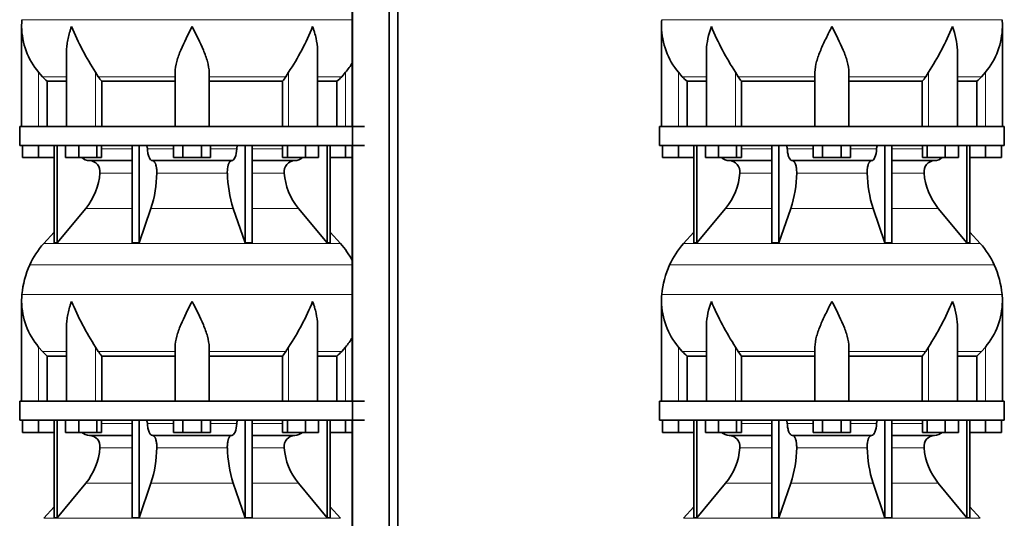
# Model space of a CAD drawing. Header units: millimetres. Extents: x 160 to 756, y -1613 to 1562.
# Tile 16 of 19: x 165 to 685, y 693 to 956. Entities that reach past the tile are written whole.
import ezdxf

# ---------------------------------------------------------------- set-up
doc = ezdxf.new("R2010")
doc.units = ezdxf.units.MM
doc.layers.add('LOW_134-7', color=7, linetype='Continuous')
doc.layers.add('VSI134_DIFFUSORE', color=7, linetype='Continuous')

# ---------------------------------------------------------------- blocks, each defined once
blk = doc.blocks.new('SE')
at = {"layer": 'LOW_134-7', "color": 7, "linetype": 'Continuous', "lineweight": 35}
for p, q in [((340.92, 1064.68), (340.92, 33.18)), ((360.31, 33.18), (360.31, 1064.68)), ((364.86, 33.18), (364.86, 1064.68)), ((340.85, 1034.68), (340.85, 899.68)), ((340.85, 889.68), (340.85, 754.68)), ((340.85, 744.68), (340.85, 609.68))]:
    blk.add_line(p, q, dxfattribs=at)
at = {"layer": 'VSI134_DIFFUSORE', "color": 7, "linetype": 'Continuous', "lineweight": 35}
for p, q in [((166.29, 952.42), (166.29, 899.68)), ((190.01, 939.04), (190.01, 899.68)), ((322.57, 899.68), (322.57, 939.04)), ((177.3, 925.98), (175.29, 928.28)), ((206.8, 925.98), (205.38, 928.28)), ((247.29, 899.68), (247.29, 928.28)), ((265.29, 899.68), (265.29, 928.28)), ((307.2, 928.28), (305.78, 925.98)), ((337.29, 928.28), (335.28, 925.98)), ((179.82, 923.54), (190.01, 923.54)), ((179.82, 899.68), (179.82, 923.54)), ((208.58, 923.54), (247.29, 923.54)), ((208.58, 899.68), (208.58, 923.54)), ((265.29, 923.54), (304, 923.54)), ((304, 923.54), (304, 899.68)), ((322.57, 923.54), (332.76, 923.54)), ((332.76, 923.54), (332.76, 899.68)), ((347.29, 899.68), (165.29, 899.68)), ((165.29, 899.68), (165.29, 889.68)), ((165.29, 889.68), (347.29, 889.68)), ((166.79, 883.28), (166.79, 889.68)), ((166.79, 883.28), (166.79, 889.68)), ((175.29, 883.28), (175.29, 889.68)), ((183.46, 889.68), (183.46, 838.23)), ((184.99, 889.68), (184.99, 838.23)), ((189.53, 883.28), (189.53, 889.68)), ((196.47, 883.28), (196.47, 889.68)), ((205.95, 883.28), (205.95, 889.68)), ((208.49, 883.28), (208.49, 889.68)), ((224.59, 889.68), (224.59, 838.23)), ((228.29, 889.68), (228.29, 838.23)), ((246.47, 883.28), (246.47, 889.68)), ((251.38, 883.28), (251.38, 889.68)), ((261.2, 883.28), (261.2, 889.68)), ((266.1, 883.28), (266.1, 889.68)), ((284.29, 889.68), (284.29, 838.23)), ((287.99, 889.68), (287.99, 838.23)), ((304.08, 883.28), (304.08, 889.68)), ((306.63, 883.28), (306.63, 889.68)), ((316.11, 883.28), (316.11, 889.68)), ((323.05, 883.28), (323.05, 889.68)), ((327.59, 889.68), (327.59, 838.23)), ((329.12, 889.68), (329.12, 838.23)), ((337.29, 883.28), (337.29, 889.68)), ((175.29, 883.28), (166.79, 883.28)), ((183.46, 883.28), (175.29, 883.28)), ((196.47, 883.28), (189.53, 883.28)), ((205.95, 883.28), (196.47, 883.28)), ((202.12, 881.68), (224.59, 881.68)), ((208.49, 883.28), (205.95, 883.28)), ((235.38, 881.68), (277.2, 881.68)), ((251.38, 883.28), (246.47, 883.28)), ((261.2, 883.28), (251.38, 883.28)), ((266.1, 883.28), (261.2, 883.28)), ((287.99, 881.68), (310.46, 881.68)), ((306.63, 883.28), (304.08, 883.28)), ((316.11, 883.28), (306.63, 883.28)), ((323.05, 883.28), (316.11, 883.28)), ((337.29, 883.28), (329.12, 883.28)), ((340.85, 883.28), (337.29, 883.28)), ((184.99, 838.23), (200.15, 856.44)), ((228.29, 838.23), (234.57, 856.44)), ((278.01, 856.44), (284.29, 838.23)), ((312.43, 856.44), (327.59, 838.23)), ((183.46, 844), (177.99, 837.93)), ((334.59, 837.93), (329.12, 844)), ((183.46, 838.23), (184.99, 838.23)), ((224.59, 838.23), (228.29, 838.23)), ((284.29, 838.23), (287.99, 838.23)), ((327.59, 838.23), (329.12, 838.23)), ((166.29, 807.42), (166.29, 754.68)), ((190.01, 794.04), (190.01, 754.68)), ((322.57, 754.68), (322.57, 794.04)), ((177.3, 780.98), (175.29, 783.28)), ((206.8, 780.98), (205.38, 783.28)), ((247.29, 754.68), (247.29, 783.28)), ((265.29, 754.68), (265.29, 783.28)), ((307.2, 783.28), (305.78, 780.98)), ((337.29, 783.28), (335.28, 780.98)), ((179.82, 778.54), (190.01, 778.54)), ((179.82, 754.68), (179.82, 778.54)), ((208.58, 778.54), (247.29, 778.54)), ((208.58, 754.68), (208.58, 778.54)), ((265.29, 778.54), (304, 778.54)), ((304, 778.54), (304, 754.68)), ((322.57, 778.54), (332.76, 778.54)), ((332.76, 778.54), (332.76, 754.68)), ((347.29, 754.68), (165.29, 754.68)), ((165.29, 754.68), (165.29, 744.68)), ((165.29, 744.68), (347.29, 744.68)), ((166.79, 738.28), (166.79, 744.68)), ((166.79, 738.28), (166.79, 744.68)), ((175.29, 738.28), (175.29, 744.68)), ((183.46, 744.68), (183.46, 693.23)), ((184.99, 744.68), (184.99, 693.23)), ((189.53, 738.28), (189.53, 744.68)), ((196.47, 738.28), (196.47, 744.68)), ((205.95, 738.28), (205.95, 744.68)), ((208.49, 738.28), (208.49, 744.68)), ((224.59, 744.68), (224.59, 693.23)), ((228.29, 744.68), (228.29, 693.23)), ((246.47, 738.28), (246.47, 744.68)), ((251.38, 738.28), (251.38, 744.68)), ((261.2, 738.28), (261.2, 744.68)), ((266.1, 738.28), (266.1, 744.68)), ((284.29, 744.68), (284.29, 693.23)), ((287.99, 744.68), (287.99, 693.23)), ((304.08, 738.28), (304.08, 744.68)), ((306.63, 738.28), (306.63, 744.68)), ((316.11, 738.28), (316.11, 744.68)), ((323.05, 738.28), (323.05, 744.68)), ((327.59, 744.68), (327.59, 693.23)), ((329.12, 744.68), (329.12, 693.23)), ((337.29, 738.28), (337.29, 744.68)), ((175.29, 738.28), (166.79, 738.28)), ((183.46, 738.28), (175.29, 738.28)), ((196.47, 738.28), (189.53, 738.28)), ((205.95, 738.28), (196.47, 738.28)), ((208.49, 738.28), (205.95, 738.28)), ((251.38, 738.28), (246.47, 738.28)), ((261.2, 738.28), (251.38, 738.28)), ((266.1, 738.28), (261.2, 738.28)), ((306.63, 738.28), (304.08, 738.28)), ((316.11, 738.28), (306.63, 738.28)), ((323.05, 738.28), (316.11, 738.28)), ((337.29, 738.28), (329.12, 738.28)), ((340.85, 738.28), (337.29, 738.28)), ((202.12, 736.68), (224.59, 736.68)), ((235.38, 736.68), (277.2, 736.68)), ((287.99, 736.68), (310.46, 736.68)), ((184.99, 693.23), (200.15, 711.44)), ((228.29, 693.23), (234.57, 711.44)), ((278.01, 711.44), (284.29, 693.23)), ((312.43, 711.44), (327.59, 693.23)), ((183.46, 699), (177.99, 692.93)), ((334.59, 692.93), (329.12, 699)), ((183.46, 693.23), (184.99, 693.23)), ((224.59, 693.23), (228.29, 693.23)), ((284.29, 693.23), (287.99, 693.23)), ((327.59, 693.23), (329.12, 693.23))]:
    blk.add_line(p, q, dxfattribs=at)
at = {"layer": 'VSI134_DIFFUSORE', "color": 4, "linetype": 'Continuous', "lineweight": 9}
for p, q in [((166.46, 956.04), (340.85, 956.04)), ((175.29, 899.68), (175.29, 928.28)), ((177.3, 925.98), (190.01, 925.98)), ((205.38, 899.68), (205.38, 928.28)), ((206.8, 925.98), (247.29, 925.98)), ((265.29, 925.98), (305.78, 925.98)), ((307.2, 899.68), (307.2, 928.28)), ((322.57, 925.98), (335.28, 925.98)), ((337.29, 899.68), (337.29, 928.28)), ((208.49, 887.91), (224.59, 887.91)), ((232.72, 887.91), (246.47, 887.91)), ((266.1, 887.91), (279.86, 887.91)), ((287.99, 887.91), (304.08, 887.91)), ((224.59, 875.14), (207.66, 875.14)), ((274.9, 875.14), (237.68, 875.14)), ((304.92, 875.14), (287.99, 875.14)), ((200.15, 856.44), (224.59, 856.44)), ((234.57, 856.44), (278.01, 856.44)), ((287.99, 856.44), (312.43, 856.44)), ((177.99, 837.93), (334.59, 837.93)), ((340.85, 826.67), (170.62, 826.67)), ((166.46, 811.04), (340.85, 811.04)), ((175.29, 754.68), (175.29, 783.28)), ((177.3, 780.98), (190.01, 780.98)), ((205.38, 754.68), (205.38, 783.28)), ((206.8, 780.98), (247.29, 780.98)), ((265.29, 780.98), (305.78, 780.98)), ((307.2, 754.68), (307.2, 783.28)), ((322.57, 780.98), (335.28, 780.98)), ((337.29, 754.68), (337.29, 783.28)), ((208.49, 742.91), (224.59, 742.91)), ((232.72, 742.91), (246.47, 742.91)), ((266.1, 742.91), (279.86, 742.91)), ((287.99, 742.91), (304.08, 742.91)), ((224.59, 730.14), (207.66, 730.14)), ((274.9, 730.14), (237.68, 730.14)), ((304.92, 730.14), (287.99, 730.14)), ((200.15, 711.44), (224.59, 711.44)), ((234.57, 711.44), (278.01, 711.44)), ((287.99, 711.44), (312.43, 711.44)), ((177.99, 692.93), (334.59, 692.93))]:
    blk.add_line(p, q, dxfattribs=at)
at = {"layer": 'VSI134_DIFFUSORE', "color": 7, "linetype": 'Continuous', "lineweight": 35}
for centre, radius, start, end in [((204.79, 952.41), 38.5, 174.5826, 180.0352), ((204.98, 953.09), 38.7, 181.0159, 219.8906), ((330.99, 1009.95), 149.83, 202.585, 213.0327), ((196.07, 1002.31), 133.53, 326.3278, 338.0546), ((307.6, 953.09), 38.7, 320.1094, 329.446), ((239.94, 948.22), 39.91, 213.8601, 218.2043), ((272.67, 948.2), 39.88, 321.7938, 326.1418), ((202.35, 888.36), 6.68, 229.5852, 268.0094), ((201.83, 875.82), 5.87, 353.3223, 87.2173), ((310.73, 875.84), 5.85, 92.5772, 186.8833), ((310.23, 888.36), 6.68, 271.9979, 310.3729), ((174.36, 877.66), 33.4, 320.5472, 355.6594), ((172.72, 876.34), 64.97, 342.1602, 358.9354), ((341.37, 876.59), 66.48, 181.2569, 197.6475), ((338.33, 877.71), 33.51, 184.3996, 219.3938), ((210.69, 808.48), 44, 138, 155.5912), ((301.89, 808.48), 44, 27.6842, 42), ((215.24, 806.42), 49, 155.5912, 174.5826), ((204.79, 807.41), 38.5, 174.5826, 180.0352), ((204.98, 808.09), 38.7, 181.0159, 219.8906), ((330.99, 864.95), 149.83, 202.585, 213.0327), ((196.07, 857.31), 133.53, 326.3278, 338.0546), ((307.6, 808.09), 38.7, 320.1094, 329.446), ((239.94, 803.22), 39.91, 213.8601, 218.2043), ((272.67, 803.2), 39.88, 321.7938, 326.1418), ((202.35, 743.36), 6.68, 229.5852, 268.0094), ((310.23, 743.36), 6.68, 271.9979, 310.3729), ((201.83, 730.82), 5.87, 353.3223, 87.2173), ((310.73, 730.84), 5.85, 92.5772, 186.8833), ((174.36, 732.66), 33.4, 320.5472, 355.6594), ((172.72, 731.34), 64.97, 342.1602, 358.9354), ((341.37, 731.59), 66.48, 181.2569, 197.6475), ((338.33, 732.71), 33.51, 184.3996, 219.3938)]:
    blk.add_arc(centre, radius, start, end, dxfattribs=at)
for points, knots in [([(192.65, 952.41), (192.56, 952.15), (192.46, 951.89), (192.28, 951.36), (192.2, 951.1), (191.94, 950.32), (191.78, 949.8), (191.32, 948.24), (191.06, 947.21), (190.61, 945.13), (190.42, 944.09), (190.15, 942.04), (190.07, 941.02), (190.02, 939.68), (190.01, 939.36), (190.01, 939.03)], [0, 0, 0, 0, 0.03125, 0.03125, 0.0625, 0.0625, 0.125, 0.125, 0.25, 0.25, 0.375, 0.375, 0.5, 0.5, 0.5400162, 0.5400162, 0.5400162, 0.5400162]), ([(256.29, 952.41), (254.18, 948.26), (252.02, 944.05), (249.48, 937.98), (248.74, 935.97), (247.64, 932.01), (247.29, 930.11), (247.29, 928.28)], [0, 0, 0, 0, 0.5, 0.5, 0.75, 0.75, 1, 1, 1, 1]), ([(265.29, 928.28), (265.29, 930.11), (264.94, 932.01), (263.84, 935.96), (263.1, 937.97), (260.56, 944.05), (258.4, 948.26), (256.29, 952.41)], [0, 0, 0, 0, 0.25, 0.25, 0.5, 0.5, 1, 1, 1, 1]), ([(322.57, 939.03), (322.57, 939.37), (322.56, 939.71), (322.47, 942.1), (322.19, 944.14), (321.52, 947.22), (321.25, 948.25), (320.8, 949.8), (320.64, 950.32), (320.38, 951.1), (320.25, 951.49), (320.12, 951.89), (320.02, 952.15), (319.98, 952.28), (319.93, 952.41)], [0.4588627, 0.4588627, 0.4588627, 0.4588627, 0.5, 0.5, 0.75, 0.75, 0.875, 0.875, 0.9375, 0.9375, 0.96875, 0.984375, 0.984375, 1, 1, 1, 1]), ([(231.96, 889.68), (232, 889.68), (232.05, 889.67), (232.14, 889.63), (232.19, 889.6), (232.32, 889.47), (232.4, 889.34), (232.54, 889.01), (232.59, 888.82), (232.68, 888.39), (232.71, 888.15), (232.72, 887.91)], [0, 0, 0, 0, 0.125, 0.125, 0.25, 0.25, 0.5, 0.5, 0.75, 0.75, 1, 1, 1, 1]), ([(279.86, 887.91), (279.87, 888.15), (279.9, 888.38), (279.96, 888.71), (279.99, 888.81), (280.05, 889), (280.08, 889.09), (280.15, 889.26), (280.18, 889.33), (280.26, 889.45), (280.31, 889.51), (280.39, 889.6), (280.44, 889.63), (280.53, 889.67), (280.58, 889.68), (280.62, 889.68)], [0, 0, 0, 0, 0.25, 0.25, 0.375, 0.375, 0.5, 0.5, 0.625, 0.625, 0.75, 0.75, 0.875, 0.875, 1, 1, 1, 1]), ([(235.38, 881.68), (235.22, 881.68), (235.06, 881.72), (234.82, 881.84), (234.74, 881.89), (234.58, 882), (234.5, 882.07), (234.27, 882.29), (234.13, 882.48), (233.85, 882.93), (233.72, 883.18), (233.47, 883.74), (233.36, 884.06), (233.16, 884.73), (233.07, 885.09), (232.93, 885.84), (232.86, 886.24), (232.77, 887.06), (232.74, 887.48), (232.72, 887.91)], [0, 0, 0, 0, 0.125, 0.125, 0.1875, 0.1875, 0.25, 0.25, 0.375, 0.375, 0.5, 0.5, 0.625, 0.625, 0.75, 0.75, 0.875, 0.875, 1, 1, 1, 1]), ([(279.86, 887.91), (279.79, 886.2), (279.47, 884.6), (278.5, 882.33), (277.85, 881.68), (277.2, 881.68)], [0, 0, 0, 0, 0.5, 0.5, 1, 1, 1, 1]), ([(235.38, 881.68), (235.46, 881.68), (235.54, 881.67), (235.7, 881.63), (235.78, 881.6), (236.01, 881.47), (236.16, 881.34), (236.46, 881), (236.59, 880.8), (236.79, 880.44), (236.85, 880.31), (236.97, 880.03), (237.03, 879.88), (237.19, 879.42), (237.28, 879.09), (237.4, 878.55), (237.44, 878.37), (237.51, 877.99), (237.54, 877.8), (237.62, 877.21), (237.65, 876.8), (237.69, 875.97), (237.69, 875.55), (237.68, 875.14)], [0, 0, 0, 0, 0.0625, 0.0625, 0.125, 0.125, 0.25, 0.25, 0.375, 0.375, 0.4375, 0.4375, 0.5, 0.5, 0.625, 0.625, 0.6875, 0.6875, 0.75, 0.75, 0.875, 0.875, 1, 1, 1, 1]), ([(274.9, 875.14), (274.89, 875.55), (274.89, 875.97), (274.92, 876.59), (274.93, 876.79), (274.97, 877.2), (274.99, 877.4), (275.07, 877.99), (275.13, 878.37), (275.25, 878.91), (275.3, 879.08), (275.39, 879.42), (275.5, 879.74), (275.61, 880.03), (275.73, 880.3), (275.79, 880.44), (275.99, 880.8), (276.12, 881.01), (276.42, 881.34), (276.57, 881.47), (276.88, 881.64), (277.04, 881.68), (277.2, 881.68)], [0, 0, 0, 0, 0.125, 0.125, 0.1875, 0.1875, 0.25, 0.25, 0.375, 0.375, 0.4375, 0.4375, 0.5, 0.5625, 0.5625, 0.625, 0.625, 0.75, 0.75, 0.875, 0.875, 1, 1, 1, 1]), ([(192.65, 807.41), (192.56, 807.15), (192.46, 806.89), (192.28, 806.36), (192.2, 806.1), (191.94, 805.32), (191.78, 804.8), (191.32, 803.24), (191.06, 802.21), (190.61, 800.13), (190.42, 799.09), (190.15, 797.04), (190.07, 796.02), (190.02, 794.68), (190.01, 794.36), (190.01, 794.03)], [0, 0, 0, 0, 0.03125, 0.03125, 0.0625, 0.0625, 0.125, 0.125, 0.25, 0.25, 0.375, 0.375, 0.5, 0.5, 0.5400162, 0.5400162, 0.5400162, 0.5400162]), ([(256.29, 807.41), (254.18, 803.26), (252.02, 799.05), (249.48, 792.98), (248.74, 790.97), (247.64, 787.01), (247.29, 785.11), (247.29, 783.28)], [0, 0, 0, 0, 0.5, 0.5, 0.75, 0.75, 1, 1, 1, 1]), ([(265.29, 783.28), (265.29, 785.11), (264.94, 787.01), (263.84, 790.96), (263.1, 792.97), (260.56, 799.05), (258.4, 803.26), (256.29, 807.41)], [0, 0, 0, 0, 0.25, 0.25, 0.5, 0.5, 1, 1, 1, 1]), ([(322.57, 794.03), (322.57, 794.37), (322.56, 794.71), (322.47, 797.1), (322.19, 799.14), (321.52, 802.22), (321.25, 803.25), (320.8, 804.8), (320.64, 805.32), (320.38, 806.1), (320.25, 806.49), (320.12, 806.89), (320.02, 807.15), (319.98, 807.28), (319.93, 807.41)], [0.4588627, 0.4588627, 0.4588627, 0.4588627, 0.5, 0.5, 0.75, 0.75, 0.875, 0.875, 0.9375, 0.9375, 0.96875, 0.984375, 0.984375, 1, 1, 1, 1]), ([(231.96, 744.68), (232, 744.68), (232.05, 744.67), (232.14, 744.63), (232.19, 744.6), (232.32, 744.47), (232.4, 744.34), (232.54, 744.01), (232.59, 743.82), (232.68, 743.39), (232.71, 743.15), (232.72, 742.91)], [0, 0, 0, 0, 0.125, 0.125, 0.25, 0.25, 0.5, 0.5, 0.75, 0.75, 1, 1, 1, 1]), ([(279.86, 742.91), (279.87, 743.15), (279.9, 743.38), (279.96, 743.71), (279.99, 743.81), (280.05, 744), (280.08, 744.09), (280.15, 744.26), (280.18, 744.33), (280.26, 744.45), (280.31, 744.51), (280.39, 744.6), (280.44, 744.63), (280.53, 744.67), (280.58, 744.68), (280.62, 744.68)], [0, 0, 0, 0, 0.25, 0.25, 0.375, 0.375, 0.5, 0.5, 0.625, 0.625, 0.75, 0.75, 0.875, 0.875, 1, 1, 1, 1]), ([(235.38, 736.68), (235.22, 736.68), (235.06, 736.72), (234.82, 736.84), (234.74, 736.89), (234.58, 737), (234.5, 737.07), (234.27, 737.29), (234.13, 737.48), (233.85, 737.93), (233.72, 738.18), (233.47, 738.74), (233.36, 739.06), (233.16, 739.73), (233.07, 740.09), (232.93, 740.84), (232.86, 741.24), (232.77, 742.06), (232.74, 742.48), (232.72, 742.91)], [0, 0, 0, 0, 0.125, 0.125, 0.1875, 0.1875, 0.25, 0.25, 0.375, 0.375, 0.5, 0.5, 0.625, 0.625, 0.75, 0.75, 0.875, 0.875, 1, 1, 1, 1]), ([(279.86, 742.91), (279.79, 741.2), (279.47, 739.6), (278.5, 737.33), (277.85, 736.68), (277.2, 736.68)], [0, 0, 0, 0, 0.5, 0.5, 1, 1, 1, 1]), ([(235.38, 736.68), (235.46, 736.68), (235.54, 736.67), (235.7, 736.63), (235.78, 736.6), (236.01, 736.47), (236.16, 736.34), (236.46, 736), (236.59, 735.8), (236.79, 735.44), (236.85, 735.31), (236.97, 735.03), (237.03, 734.88), (237.19, 734.42), (237.28, 734.09), (237.4, 733.55), (237.44, 733.37), (237.51, 732.99), (237.54, 732.8), (237.62, 732.21), (237.65, 731.8), (237.69, 730.97), (237.69, 730.55), (237.68, 730.14)], [0, 0, 0, 0, 0.0625, 0.0625, 0.125, 0.125, 0.25, 0.25, 0.375, 0.375, 0.4375, 0.4375, 0.5, 0.5, 0.625, 0.625, 0.6875, 0.6875, 0.75, 0.75, 0.875, 0.875, 1, 1, 1, 1]), ([(274.9, 730.14), (274.89, 730.55), (274.89, 730.97), (274.92, 731.59), (274.93, 731.79), (274.97, 732.2), (274.99, 732.4), (275.07, 732.99), (275.13, 733.37), (275.25, 733.91), (275.3, 734.08), (275.39, 734.42), (275.5, 734.74), (275.61, 735.03), (275.73, 735.3), (275.79, 735.44), (275.99, 735.8), (276.12, 736.01), (276.42, 736.34), (276.57, 736.47), (276.88, 736.64), (277.04, 736.68), (277.2, 736.68)], [0, 0, 0, 0, 0.125, 0.125, 0.1875, 0.1875, 0.25, 0.25, 0.375, 0.375, 0.4375, 0.4375, 0.5, 0.5625, 0.5625, 0.625, 0.625, 0.75, 0.75, 0.875, 0.875, 1, 1, 1, 1])]:
    blk.add_open_spline(points, degree=3, knots=knots, dxfattribs=at)
for points in [[(179.82, 923.54), (178.95, 924.32), (178.11, 925.14), (177.3, 925.98)], [(335.28, 925.98), (334.47, 925.14), (333.63, 924.32), (332.76, 923.54)], [(179.82, 778.54), (178.95, 779.32), (178.11, 780.14), (177.3, 780.98)], [(335.28, 780.98), (334.47, 780.14), (333.63, 779.32), (332.76, 778.54)]]:
    blk.add_open_spline(points, degree=3, dxfattribs=at)
blk = doc.blocks.new('SE3')
at = {"layer": 'VSI134_DIFFUSORE', "color": 7, "linetype": 'Continuous', "lineweight": 35}
for p, q in [((504.06, 952.42), (504.06, 899.68)), ((684.06, 899.68), (684.06, 952.42)), ((527.78, 939.04), (527.78, 899.68)), ((660.33, 899.68), (660.33, 939.04)), ((515.07, 925.98), (513.06, 928.28)), ((544.57, 925.98), (543.15, 928.28)), ((585.06, 899.68), (585.06, 928.28)), ((603.06, 899.68), (603.06, 928.28)), ((644.97, 928.28), (643.55, 925.98)), ((675.06, 928.28), (673.05, 925.98)), ((517.59, 923.54), (527.78, 923.54)), ((517.59, 899.68), (517.59, 923.54)), ((546.35, 923.54), (585.06, 923.54)), ((546.35, 899.68), (546.35, 923.54)), ((603.06, 923.54), (641.77, 923.54)), ((641.77, 923.54), (641.77, 899.68)), ((660.33, 923.54), (670.53, 923.54)), ((670.53, 923.54), (670.53, 899.68)), ((685.06, 899.68), (503.06, 899.68)), ((503.06, 899.68), (503.06, 889.68)), ((685.06, 889.68), (685.06, 899.68)), ((503.06, 889.68), (685.06, 889.68)), ((504.56, 883.28), (504.56, 889.68)), ((504.56, 883.28), (504.56, 889.68)), ((513.06, 883.28), (513.06, 889.68)), ((521.23, 889.68), (521.23, 838.23)), ((522.76, 889.68), (522.76, 838.23)), ((527.3, 883.28), (527.3, 889.68)), ((534.24, 883.28), (534.24, 889.68)), ((543.72, 883.28), (543.72, 889.68)), ((546.26, 883.28), (546.26, 889.68)), ((562.36, 889.68), (562.36, 838.23)), ((566.06, 889.68), (566.06, 838.23)), ((584.24, 883.28), (584.24, 889.68)), ((589.15, 883.28), (589.15, 889.68)), ((598.97, 883.28), (598.97, 889.68)), ((603.87, 883.28), (603.87, 889.68)), ((622.06, 889.68), (622.06, 838.23)), ((625.75, 889.68), (625.75, 838.23)), ((641.85, 883.28), (641.85, 889.68)), ((644.39, 883.28), (644.39, 889.68)), ((653.87, 883.28), (653.87, 889.68)), ((660.81, 883.28), (660.81, 889.68)), ((665.36, 889.68), (665.36, 838.23)), ((666.89, 889.68), (666.89, 838.23)), ((675.06, 883.28), (675.06, 889.68)), ((683.56, 883.28), (683.56, 889.68)), ((513.06, 883.28), (504.56, 883.28)), ((521.23, 883.28), (513.06, 883.28)), ((534.24, 883.28), (527.3, 883.28)), ((543.72, 883.28), (534.24, 883.28)), ((539.88, 881.68), (562.36, 881.68)), ((546.26, 883.28), (543.72, 883.28)), ((573.15, 881.68), (614.97, 881.68)), ((589.15, 883.28), (584.24, 883.28)), ((598.97, 883.28), (589.15, 883.28)), ((603.87, 883.28), (598.97, 883.28)), ((625.75, 881.68), (648.23, 881.68)), ((644.39, 883.28), (641.85, 883.28)), ((653.87, 883.28), (644.39, 883.28)), ((660.81, 883.28), (653.87, 883.28)), ((675.06, 883.28), (666.89, 883.28)), ((683.56, 883.28), (675.06, 883.28)), ((522.76, 838.23), (537.92, 856.44)), ((566.06, 838.23), (572.33, 856.44)), ((615.78, 856.44), (622.06, 838.23)), ((650.2, 856.44), (665.36, 838.23)), ((521.23, 844), (515.76, 837.93)), ((672.36, 837.93), (666.89, 844)), ((521.23, 838.23), (522.76, 838.23)), ((562.36, 838.23), (566.06, 838.23)), ((622.06, 838.23), (625.75, 838.23)), ((665.36, 838.23), (666.89, 838.23)), ((504.06, 807.42), (504.06, 754.68)), ((684.06, 754.68), (684.06, 807.42)), ((527.78, 794.04), (527.78, 754.68)), ((660.33, 754.68), (660.33, 794.04)), ((515.07, 780.98), (513.06, 783.28)), ((544.57, 780.98), (543.15, 783.28)), ((585.06, 754.68), (585.06, 783.28)), ((603.06, 754.68), (603.06, 783.28)), ((644.97, 783.28), (643.55, 780.98)), ((675.06, 783.28), (673.05, 780.98)), ((517.59, 778.54), (527.78, 778.54)), ((517.59, 754.68), (517.59, 778.54)), ((546.35, 778.54), (585.06, 778.54)), ((546.35, 754.68), (546.35, 778.54)), ((603.06, 778.54), (641.77, 778.54)), ((641.77, 778.54), (641.77, 754.68)), ((660.33, 778.54), (670.53, 778.54)), ((670.53, 778.54), (670.53, 754.68)), ((685.06, 754.68), (503.06, 754.68)), ((503.06, 754.68), (503.06, 744.68)), ((685.06, 744.68), (685.06, 754.68)), ((503.06, 744.68), (685.06, 744.68)), ((504.56, 738.28), (504.56, 744.68)), ((504.56, 738.28), (504.56, 744.68)), ((513.06, 738.28), (513.06, 744.68)), ((521.23, 744.68), (521.23, 693.23)), ((522.76, 744.68), (522.76, 693.23)), ((527.3, 738.28), (527.3, 744.68)), ((534.24, 738.28), (534.24, 744.68)), ((543.72, 738.28), (543.72, 744.68)), ((546.26, 738.28), (546.26, 744.68)), ((562.36, 744.68), (562.36, 693.23)), ((566.06, 744.68), (566.06, 693.23)), ((584.24, 738.28), (584.24, 744.68)), ((589.15, 738.28), (589.15, 744.68)), ((598.97, 738.28), (598.97, 744.68)), ((603.87, 738.28), (603.87, 744.68)), ((622.06, 744.68), (622.06, 693.23)), ((625.75, 744.68), (625.75, 693.23)), ((641.85, 738.28), (641.85, 744.68)), ((644.39, 738.28), (644.39, 744.68)), ((653.87, 738.28), (653.87, 744.68)), ((660.81, 738.28), (660.81, 744.68)), ((665.36, 744.68), (665.36, 693.23)), ((666.89, 744.68), (666.89, 693.23)), ((675.06, 738.28), (675.06, 744.68)), ((683.56, 738.28), (683.56, 744.68)), ((513.06, 738.28), (504.56, 738.28)), ((521.23, 738.28), (513.06, 738.28)), ((534.24, 738.28), (527.3, 738.28)), ((543.72, 738.28), (534.24, 738.28)), ((546.26, 738.28), (543.72, 738.28)), ((589.15, 738.28), (584.24, 738.28)), ((598.97, 738.28), (589.15, 738.28)), ((603.87, 738.28), (598.97, 738.28)), ((644.39, 738.28), (641.85, 738.28)), ((653.87, 738.28), (644.39, 738.28)), ((660.81, 738.28), (653.87, 738.28)), ((675.06, 738.28), (666.89, 738.28)), ((683.56, 738.28), (675.06, 738.28)), ((539.88, 736.68), (562.36, 736.68)), ((573.15, 736.68), (614.97, 736.68)), ((625.75, 736.68), (648.23, 736.68)), ((522.76, 693.23), (537.92, 711.44)), ((566.06, 693.23), (572.33, 711.44)), ((615.78, 711.44), (622.06, 693.23)), ((650.2, 711.44), (665.36, 693.23)), ((521.23, 699), (515.76, 692.93)), ((672.36, 692.93), (666.89, 699)), ((521.23, 693.23), (522.76, 693.23)), ((562.36, 693.23), (566.06, 693.23)), ((622.06, 693.23), (625.75, 693.23)), ((665.36, 693.23), (666.89, 693.23))]:
    blk.add_line(p, q, dxfattribs=at)
at = {"layer": 'VSI134_DIFFUSORE', "color": 4, "linetype": 'Continuous', "lineweight": 9}
for p, q in [((504.23, 956.04), (683.89, 956.04)), ((513.06, 899.68), (513.06, 928.28)), ((527.78, 925.98), (515.07, 925.98)), ((543.15, 899.68), (543.15, 928.28)), ((585.06, 925.98), (544.57, 925.98)), ((603.06, 925.98), (643.55, 925.98)), ((644.97, 899.68), (644.97, 928.28)), ((660.33, 925.98), (673.05, 925.98)), ((675.06, 899.68), (675.06, 928.28)), ((546.26, 887.91), (562.36, 887.91)), ((570.49, 887.91), (584.24, 887.91)), ((603.87, 887.91), (617.63, 887.91)), ((625.75, 887.91), (641.85, 887.91)), ((562.36, 875.14), (545.43, 875.14)), ((612.67, 875.14), (575.45, 875.14)), ((642.69, 875.14), (625.75, 875.14)), ((537.92, 856.44), (562.36, 856.44)), ((572.33, 856.44), (615.78, 856.44)), ((625.75, 856.44), (650.2, 856.44)), ((515.76, 837.93), (672.36, 837.93)), ((679.73, 826.67), (508.39, 826.67)), ((504.23, 811.04), (683.89, 811.04)), ((513.06, 754.68), (513.06, 783.28)), ((527.78, 780.98), (515.07, 780.98)), ((543.15, 754.68), (543.15, 783.28)), ((585.06, 780.98), (544.57, 780.98)), ((603.06, 780.98), (643.55, 780.98)), ((644.97, 754.68), (644.97, 783.28)), ((660.33, 780.98), (673.05, 780.98)), ((675.06, 754.68), (675.06, 783.28)), ((546.26, 742.91), (562.36, 742.91)), ((570.49, 742.91), (584.24, 742.91)), ((603.87, 742.91), (617.63, 742.91)), ((625.75, 742.91), (641.85, 742.91)), ((562.36, 730.14), (545.43, 730.14)), ((612.67, 730.14), (575.45, 730.14)), ((642.69, 730.14), (625.75, 730.14)), ((537.92, 711.44), (562.36, 711.44)), ((572.33, 711.44), (615.78, 711.44)), ((625.75, 711.44), (650.2, 711.44)), ((515.76, 692.93), (672.36, 692.93))]:
    blk.add_line(p, q, dxfattribs=at)
at = {"layer": 'VSI134_DIFFUSORE', "color": 7, "linetype": 'Continuous', "lineweight": 35}
for centre, radius, start, end in [((542.56, 952.41), 38.5, 174.5826, 180.0014), ((542.75, 953.09), 38.7, 181.0158, 219.8906), ((668.74, 1009.94), 149.81, 202.5842, 213.0334), ((519.38, 1009.94), 149.81, 326.9666, 337.4158), ((645.37, 953.09), 38.7, 320.1094, 358.9842), ((645.56, 952.41), 38.5, 359.9671, 5.4174), ((577.68, 948.2), 39.88, 213.8582, 218.2062), ((610.43, 948.2), 39.88, 321.7938, 326.1418), ((540.12, 888.36), 6.68, 229.5852, 268.0094), ((539.6, 875.82), 5.87, 353.3223, 87.2173), ((648.5, 875.84), 5.85, 92.5772, 186.8833), ((648, 888.36), 6.68, 271.9979, 310.3729), ((512.13, 877.66), 33.4, 320.5472, 355.6594), ((510.49, 876.34), 64.97, 342.1602, 358.9354), ((679.13, 876.59), 66.48, 181.2569, 197.6475), ((676.1, 877.71), 33.51, 184.3996, 219.3938), ((548.46, 808.48), 44, 138, 155.5912), ((639.66, 808.48), 44, 24.4088, 42), ((553.01, 806.42), 49, 155.5912, 174.5826), ((635.1, 806.42), 49, 5.4174, 24.4088), ((542.56, 807.41), 38.5, 174.5826, 180.0014), ((645.56, 807.41), 38.5, 359.9671, 5.4174), ((542.75, 808.09), 38.7, 181.0158, 219.8906), ((668.74, 864.94), 149.81, 202.5842, 213.0334), ((519.38, 864.94), 149.81, 326.9666, 337.4158), ((645.37, 808.09), 38.7, 320.1094, 358.9842), ((577.68, 803.2), 39.88, 213.8582, 218.2062), ((610.43, 803.2), 39.88, 321.7938, 326.1418), ((540.12, 743.36), 6.68, 229.5852, 268.0094), ((648, 743.36), 6.68, 271.9979, 310.3729), ((539.6, 730.82), 5.87, 353.3223, 87.2173), ((648.5, 730.84), 5.85, 92.5772, 186.8833), ((512.13, 732.66), 33.4, 320.5472, 355.6594), ((510.49, 731.34), 64.97, 342.1602, 358.9354), ((679.13, 731.59), 66.48, 181.2569, 197.6475), ((676.1, 732.71), 33.51, 184.3996, 219.3938)]:
    blk.add_arc(centre, radius, start, end, dxfattribs=at)
for points, knots in [([(527.78, 939.03), (527.78, 939.35), (527.79, 939.68), (527.94, 944.05), (528.92, 948.26), (530.42, 952.41)], [0.4601729, 0.4601729, 0.4601729, 0.4601729, 0.5, 0.5, 1, 1, 1, 1]), ([(585.06, 928.28), (585.06, 930.11), (585.42, 932.05), (586.52, 935.99), (587.26, 938), (588.98, 942.1), (589.93, 944.14), (591.44, 947.22), (591.95, 948.25), (592.99, 950.32), (593.53, 951.38), (594.06, 952.41)], [0, 0, 0, 0, 0.25, 0.25, 0.5, 0.5, 0.75, 0.75, 0.875, 0.875, 1, 1, 1, 1]), ([(603.06, 928.28), (603.06, 930.11), (602.71, 932.01), (601.61, 935.97), (600.86, 937.98), (598.32, 944.05), (596.17, 948.26), (594.06, 952.41)], [0, 0, 0, 0, 0.25, 0.25, 0.5, 0.5, 1, 1, 1, 1]), ([(660.33, 939.03), (660.33, 939.35), (660.33, 939.68), (660.18, 944.05), (659.19, 948.26), (657.7, 952.41)], [0.4601729, 0.4601729, 0.4601729, 0.4601729, 0.5, 0.5, 1, 1, 1, 1]), ([(569.72, 889.68), (569.77, 889.68), (569.82, 889.67), (569.91, 889.63), (569.95, 889.6), (570.08, 889.47), (570.17, 889.34), (570.3, 889.01), (570.36, 888.82), (570.45, 888.39), (570.47, 888.15), (570.49, 887.91)], [0, 0, 0, 0, 0.125, 0.125, 0.25, 0.25, 0.5, 0.5, 0.75, 0.75, 1, 1, 1, 1]), ([(617.63, 887.91), (617.64, 888.15), (617.67, 888.38), (617.73, 888.71), (617.76, 888.81), (617.81, 889), (617.85, 889.09), (617.92, 889.26), (617.95, 889.33), (618.03, 889.45), (618.07, 889.51), (618.16, 889.6), (618.21, 889.63), (618.3, 889.67), (618.34, 889.68), (618.39, 889.68)], [0, 0, 0, 0, 0.25, 0.25, 0.375, 0.375, 0.5, 0.5, 0.625, 0.625, 0.75, 0.75, 0.875, 0.875, 1, 1, 1, 1]), ([(573.15, 881.68), (572.99, 881.68), (572.82, 881.72), (572.58, 881.84), (572.5, 881.89), (572.35, 882), (572.27, 882.07), (572.04, 882.29), (571.9, 882.48), (571.62, 882.93), (571.48, 883.18), (571.24, 883.74), (571.13, 884.06), (570.93, 884.73), (570.84, 885.09), (570.69, 885.84), (570.63, 886.24), (570.54, 887.06), (570.5, 887.48), (570.49, 887.91)], [0, 0, 0, 0, 0.125, 0.125, 0.1875, 0.1875, 0.25, 0.25, 0.375, 0.375, 0.5, 0.5, 0.625, 0.625, 0.75, 0.75, 0.875, 0.875, 1, 1, 1, 1]), ([(617.63, 887.91), (617.56, 886.2), (617.24, 884.6), (616.27, 882.33), (615.62, 881.68), (614.97, 881.68)], [0, 0, 0, 0, 0.5, 0.5, 1, 1, 1, 1]), ([(573.15, 881.68), (573.23, 881.68), (573.31, 881.67), (573.47, 881.63), (573.55, 881.6), (573.78, 881.47), (573.93, 881.34), (574.22, 881), (574.36, 880.8), (574.56, 880.44), (574.62, 880.31), (574.74, 880.03), (574.8, 879.88), (574.96, 879.42), (575.05, 879.09), (575.17, 878.55), (575.21, 878.37), (575.28, 877.99), (575.31, 877.8), (575.38, 877.21), (575.42, 876.8), (575.46, 875.97), (575.46, 875.55), (575.45, 875.14)], [0, 0, 0, 0, 0.0625, 0.0625, 0.125, 0.125, 0.25, 0.25, 0.375, 0.375, 0.4375, 0.4375, 0.5, 0.5, 0.625, 0.625, 0.6875, 0.6875, 0.75, 0.75, 0.875, 0.875, 1, 1, 1, 1]), ([(612.67, 875.14), (612.66, 875.55), (612.66, 875.97), (612.69, 876.59), (612.7, 876.79), (612.74, 877.2), (612.76, 877.4), (612.83, 877.99), (612.9, 878.37), (613.02, 878.91), (613.07, 879.08), (613.16, 879.42), (613.26, 879.74), (613.38, 880.03), (613.5, 880.3), (613.56, 880.44), (613.75, 880.8), (613.89, 881.01), (614.18, 881.34), (614.34, 881.47), (614.65, 881.64), (614.81, 881.68), (614.97, 881.68)], [0, 0, 0, 0, 0.125, 0.125, 0.1875, 0.1875, 0.25, 0.25, 0.375, 0.375, 0.4375, 0.4375, 0.5, 0.5625, 0.5625, 0.625, 0.625, 0.75, 0.75, 0.875, 0.875, 1, 1, 1, 1]), ([(527.78, 794.03), (527.78, 794.35), (527.79, 794.68), (527.94, 799.05), (528.92, 803.26), (530.42, 807.41)], [0.4601729, 0.4601729, 0.4601729, 0.4601729, 0.5, 0.5, 1, 1, 1, 1]), ([(585.06, 783.28), (585.06, 785.11), (585.42, 787.05), (586.52, 790.99), (587.26, 793), (588.98, 797.1), (589.93, 799.14), (591.44, 802.22), (591.95, 803.25), (592.99, 805.32), (593.53, 806.38), (594.06, 807.41)], [0, 0, 0, 0, 0.25, 0.25, 0.5, 0.5, 0.75, 0.75, 0.875, 0.875, 1, 1, 1, 1]), ([(603.06, 783.28), (603.06, 785.11), (602.71, 787.01), (601.61, 790.97), (600.86, 792.98), (598.32, 799.05), (596.17, 803.26), (594.06, 807.41)], [0, 0, 0, 0, 0.25, 0.25, 0.5, 0.5, 1, 1, 1, 1]), ([(660.33, 794.03), (660.33, 794.35), (660.33, 794.68), (660.18, 799.05), (659.19, 803.26), (657.7, 807.41)], [0.4601729, 0.4601729, 0.4601729, 0.4601729, 0.5, 0.5, 1, 1, 1, 1]), ([(569.72, 744.68), (569.77, 744.68), (569.82, 744.67), (569.91, 744.63), (569.95, 744.6), (570.08, 744.47), (570.17, 744.34), (570.3, 744.01), (570.36, 743.82), (570.45, 743.39), (570.47, 743.15), (570.49, 742.91)], [0, 0, 0, 0, 0.125, 0.125, 0.25, 0.25, 0.5, 0.5, 0.75, 0.75, 1, 1, 1, 1]), ([(617.63, 742.91), (617.64, 743.15), (617.67, 743.38), (617.73, 743.71), (617.76, 743.81), (617.81, 744), (617.85, 744.09), (617.92, 744.26), (617.95, 744.33), (618.03, 744.45), (618.07, 744.51), (618.16, 744.6), (618.21, 744.63), (618.3, 744.67), (618.34, 744.68), (618.39, 744.68)], [0, 0, 0, 0, 0.25, 0.25, 0.375, 0.375, 0.5, 0.5, 0.625, 0.625, 0.75, 0.75, 0.875, 0.875, 1, 1, 1, 1]), ([(573.15, 736.68), (572.99, 736.68), (572.82, 736.72), (572.58, 736.84), (572.5, 736.89), (572.35, 737), (572.27, 737.07), (572.04, 737.29), (571.9, 737.48), (571.62, 737.93), (571.48, 738.18), (571.24, 738.74), (571.13, 739.06), (570.93, 739.73), (570.84, 740.09), (570.69, 740.84), (570.63, 741.24), (570.54, 742.06), (570.5, 742.48), (570.49, 742.91)], [0, 0, 0, 0, 0.125, 0.125, 0.1875, 0.1875, 0.25, 0.25, 0.375, 0.375, 0.5, 0.5, 0.625, 0.625, 0.75, 0.75, 0.875, 0.875, 1, 1, 1, 1]), ([(617.63, 742.91), (617.56, 741.2), (617.24, 739.6), (616.27, 737.33), (615.62, 736.68), (614.97, 736.68)], [0, 0, 0, 0, 0.5, 0.5, 1, 1, 1, 1]), ([(573.15, 736.68), (573.23, 736.68), (573.31, 736.67), (573.47, 736.63), (573.55, 736.6), (573.78, 736.47), (573.93, 736.34), (574.22, 736), (574.36, 735.8), (574.56, 735.44), (574.62, 735.31), (574.74, 735.03), (574.8, 734.88), (574.96, 734.42), (575.05, 734.09), (575.17, 733.55), (575.21, 733.37), (575.28, 732.99), (575.31, 732.8), (575.38, 732.21), (575.42, 731.8), (575.46, 730.97), (575.46, 730.55), (575.45, 730.14)], [0, 0, 0, 0, 0.0625, 0.0625, 0.125, 0.125, 0.25, 0.25, 0.375, 0.375, 0.4375, 0.4375, 0.5, 0.5, 0.625, 0.625, 0.6875, 0.6875, 0.75, 0.75, 0.875, 0.875, 1, 1, 1, 1]), ([(612.67, 730.14), (612.66, 730.55), (612.66, 730.97), (612.69, 731.59), (612.7, 731.79), (612.74, 732.2), (612.76, 732.4), (612.83, 732.99), (612.9, 733.37), (613.02, 733.91), (613.07, 734.08), (613.16, 734.42), (613.26, 734.74), (613.38, 735.03), (613.5, 735.3), (613.56, 735.44), (613.75, 735.8), (613.89, 736.01), (614.18, 736.34), (614.34, 736.47), (614.65, 736.64), (614.81, 736.68), (614.97, 736.68)], [0, 0, 0, 0, 0.125, 0.125, 0.1875, 0.1875, 0.25, 0.25, 0.375, 0.375, 0.4375, 0.4375, 0.5, 0.5625, 0.5625, 0.625, 0.625, 0.75, 0.75, 0.875, 0.875, 1, 1, 1, 1])]:
    blk.add_open_spline(points, degree=3, knots=knots, dxfattribs=at)
for points in [[(517.59, 923.54), (516.71, 924.32), (515.88, 925.14), (515.07, 925.98)], [(673.05, 925.98), (672.24, 925.14), (671.4, 924.32), (670.53, 923.54)], [(517.59, 778.54), (516.71, 779.32), (515.88, 780.14), (515.07, 780.98)], [(673.05, 780.98), (672.24, 780.14), (671.4, 779.32), (670.53, 778.54)]]:
    blk.add_open_spline(points, degree=3, dxfattribs=at)

msp = doc.modelspace()

# ---------------------------------------------------------------- block references
for name in ['SE', 'SE3']:
    msp.add_blockref(name, (0, 0))

doc.saveas('drawing.dxf')
